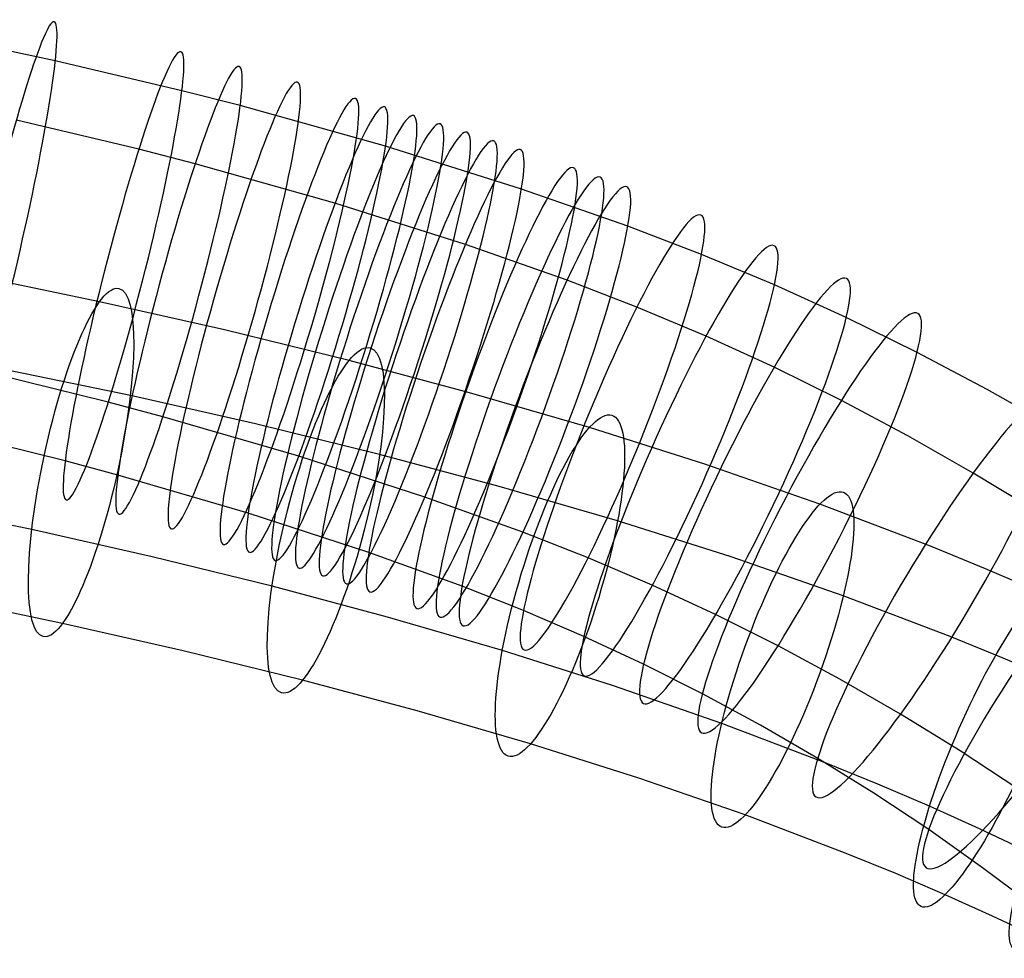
# Model space of a CAD drawing. Extents: x -1634 to -184, y -278 to 263.
# Tile 146 of 242: x -1281 to -1225, y 200 to 253. Entities that reach past the tile are written whole.
import ezdxf

# ---------------------------------------------------------------- set-up
doc = ezdxf.new("R2010")
doc.units = 0
doc.layers.add('PREDEFINITO', color=7, linetype='CONTINUOUS')

msp = doc.modelspace()

# ---------------------------------------------------------------- linework, layer by layer
at = {"layer": 'PREDEFINITO'}
for p, q in [((-1278.598, 250.651, 743.107), (-1285.719, 252.158, 743.618)), ((-1271.492, 248.971, 742.539), (-1278.598, 250.651, 743.107)), ((-1268.219, 248.134, 742.256), (-1271.492, 248.971, 742.539)), ((-1260.063, 245.854, 741.487), (-1268.219, 248.134, 742.256)), ((-1273.911, 245.68, 724.632), (-1280.783, 247.318, 725.247)), ((-1270.752, 244.866, 724.329), (-1273.911, 245.68, 724.632)), ((-1252.435, 243.449, 740.677), (-1260.063, 245.854, 741.487)), ((-1262.9, 242.657, 723.514), (-1270.752, 244.866, 724.329)), ((-1246.461, 241.359, 739.973), (-1252.435, 243.449, 740.677)), ((-1255.583, 240.336, 722.67), (-1262.9, 242.657, 723.514)), ((-1242.328, 239.774, 739.448), (-1246.461, 241.359, 739.973)), ((-1249.875, 238.329, 721.946), (-1255.583, 240.336, 722.67)), ((-1238.238, 238.064, 738.896), (-1242.328, 239.774, 739.448)), ((-1276.109, 237.125, 672.629), (-1283.336, 238.63, 671.071)), ((-1245.952, 236.818, 721.414), (-1249.875, 238.329, 721.946)), ((-1234.204, 236.232, 738.319), (-1238.238, 238.064, 738.896)), ((-1269.099, 235.539, 674.205), (-1276.109, 237.125, 672.629)), ((-1242.073, 235.188, 720.858), (-1245.952, 236.818, 721.414)), ((-1230.229, 234.28, 737.718), (-1234.204, 236.232, 738.319)), ((-1262.109, 233.82, 675.829), (-1269.099, 235.539, 674.205)), ((-1238.247, 233.444, 720.28), (-1242.073, 235.188, 720.858)), ((-1255.357, 232.015, 677.437), (-1262.109, 233.82, 675.829)), ((-1226.289, 232.195, 737.088), (-1230.229, 234.28, 737.718)), ((-1274.386, 231.853, 659.62), (-1281.647, 233.364, 658.055)), ((-1234.479, 231.587, 719.68), (-1238.247, 233.444, 720.28)), ((-1275.626, 231.478, 746.312), (-1282.322, 233.126, 746.834)), ((-1222.417, 229.991, 736.434), (-1226.289, 232.195, 737.088)), ((-1267.367, 230.265, 661.198), (-1274.386, 231.853, 659.62)), ((-1248.623, 230.055, 679.068), (-1255.357, 232.015, 677.437)), ((-1230.743, 229.603, 719.054), (-1234.479, 231.587, 719.68)), ((-1272.554, 230.662, 746.053), (-1275.626, 231.478, 746.312)), ((-1264.932, 228.457, 745.35), (-1272.554, 230.662, 746.053)), ((-1260.394, 228.55, 662.817), (-1267.367, 230.265, 661.198)), ((-1242.143, 227.998, 680.65), (-1248.623, 230.055, 679.068)), ((-1278.045, 228.187, 728.405), (-1284.506, 229.792, 728.973)), ((-1227.072, 227.507, 718.407), (-1230.743, 229.603, 719.054)), ((-1257.851, 226.157, 744.613), (-1264.932, 228.457, 745.35)), ((-1253.69, 226.758, 664.415), (-1260.394, 228.55, 662.817)), ((-1275.087, 227.394, 728.126), (-1278.045, 228.187, 728.405)), ((-1235.682, 225.755, 682.226), (-1242.143, 227.998, 680.65)), ((-1267.769, 225.26, 727.378), (-1275.087, 227.394, 728.126)), ((-1223.469, 225.302, 717.741), (-1227.072, 227.507, 718.407)), ((-1247.037, 224.822, 666.026), (-1253.69, 226.758, 664.415)), ((-1252.353, 224.182, 743.976), (-1257.851, 226.157, 744.613)), ((-1279.918, 224.334, 677.309), (-1286.895, 225.787, 675.804)), ((-1229.481, 223.396, 683.719), (-1235.682, 225.755, 682.226)), ((-1261, 223.044, 726.606), (-1267.769, 225.26, 727.378)), ((-1240.672, 222.801, 667.58), (-1247.037, 224.822, 666.026)), ((-1273.158, 222.805, 678.828), (-1279.918, 224.334, 677.309)), ((-1248.695, 222.745, 743.519), (-1252.353, 224.182, 743.976)), ((-1226.39, 222.135, 684.452), (-1229.481, 223.396, 683.719)), ((-1266.431, 221.151, 680.39), (-1273.158, 222.805, 678.828)), ((-1255.767, 221.152, 725.949), (-1261, 223.044, 726.606)), ((-1245.089, 221.205, 743.04), (-1248.695, 222.745, 743.519)), ((-1234.368, 220.613, 669.117), (-1240.672, 222.801, 667.58)), ((-1223.307, 220.814, 685.17), (-1226.39, 222.135, 684.452)), ((-1259.95, 219.419, 681.934), (-1266.431, 221.151, 680.39)), ((-1252.319, 219.789, 725.485), (-1255.767, 221.152, 725.949)), ((-1241.534, 219.558, 742.538), (-1245.089, 221.205, 743.04)), ((-1278.194, 219.062, 664.3), (-1285.206, 220.522, 662.788)), ((-1228.363, 218.329, 670.564), (-1234.368, 220.613, 669.117)), ((-1253.505, 217.543, 683.495), (-1259.95, 219.419, 681.934)), ((-1248.924, 218.329, 725.002), (-1252.319, 219.789, 725.485)), ((-1238.032, 217.808, 742.015), (-1241.534, 219.558, 742.538)), ((-1271.426, 217.531, 665.821), (-1278.194, 219.062, 664.3)), ((-1245.577, 216.771, 724.499), (-1248.924, 218.329, 725.002)), ((-1225.389, 217.115, 671.268), (-1228.363, 218.329, 670.564)), ((-1234.561, 215.941, 741.467), (-1238.032, 217.808, 742.015)), ((-1264.717, 215.881, 667.379), (-1271.426, 217.531, 665.821)), ((-1247.325, 215.581, 685.004), (-1253.505, 217.543, 683.495)), ((-1242.281, 215.114, 723.977), (-1245.577, 216.771, 724.499)), ((-1222.435, 215.849, 671.957), (-1225.389, 217.115, 671.268)), ((-1258.283, 214.161, 668.912), (-1264.717, 215.881, 667.379)), ((-1241.19, 213.451, 686.5), (-1247.325, 215.581, 685.004)), ((-1231.152, 213.972, 740.897), (-1234.561, 215.941, 741.467)), ((-1239.015, 213.349, 723.433), (-1242.281, 215.114, 723.977)), ((-1251.919, 212.309, 670.453), (-1258.283, 214.161, 668.912)), ((-1227.806, 211.903, 740.306), (-1231.152, 213.972, 740.897)), ((-1235.331, 211.222, 687.912), (-1241.19, 213.451, 686.5)), ((-1235.806, 211.488, 722.87), (-1239.015, 213.349, 723.433)), ((-1245.854, 210.384, 671.934), (-1251.919, 212.309, 670.453)), ((-1224.526, 209.736, 739.695), (-1227.806, 211.903, 740.306)), ((-1232.657, 209.533, 722.289), (-1235.806, 211.488, 722.87)), ((-1232.423, 210.035, 688.6), (-1235.331, 211.222, 687.912)), ((-1239.876, 208.309, 673.392), (-1245.854, 210.384, 671.934)), ((-1229.53, 208.796, 689.275), (-1232.423, 210.035, 688.6)), ((-1229.572, 207.487, 721.692), (-1232.657, 209.533, 722.289)), ((-1226.734, 207.538, 689.913), (-1229.53, 208.796, 689.275)), ((-1234.214, 206.155, 674.756), (-1239.876, 208.309, 673.392)), ((-1226.551, 205.349, 721.078), (-1229.572, 207.487, 721.692)), ((-1223.957, 206.226, 690.533), (-1226.734, 207.538, 689.913)), ((-1231.421, 205.015, 675.417), (-1234.214, 206.155, 674.756)), ((-1223.599, 203.124, 720.448), (-1226.551, 205.349, 721.078)), ((-1228.658, 203.832, 676.061), (-1231.421, 205.015, 675.417)), ((-1226.002, 202.637, 676.668), (-1228.658, 203.832, 676.061)), ((-1223.378, 201.396, 677.253), (-1226.002, 202.637, 676.668))]:
    msp.add_line(p, q, dxfattribs=at)
at = {"layer": 'PREDEFINITO', "extrusion": (0.971775, -0.222898, -0.077266)}
msp.add_circle((-52.37, 633.176, -1355.796), 12.94, dxfattribs=at)
at = {"layer": 'PREDEFINITO', "extrusion": (0.965404, -0.246488, -0.085075)}
msp.add_circle((-84.196, 622.705, -1352.044), 12.987, dxfattribs=at)
at = {"layer": 'PREDEFINITO', "extrusion": (0.962048, -0.257997, -0.088884)}
msp.add_circle((-99.737, 617.635, -1350.081), 13.009, dxfattribs=at)
at = {"layer": 'PREDEFINITO', "extrusion": (0.958401, -0.26991, -0.092827)}
msp.add_circle((-115.839, 612.417, -1347.941), 13.031, dxfattribs=at)
at = {"layer": 'PREDEFINITO', "extrusion": (0.954437, -0.282239, -0.096907)}
msp.add_circle((-132.521, 607.05, -1345.599), 13.052, dxfattribs=at)
at = {"layer": 'PREDEFINITO', "extrusion": (0.95233, -0.28856, -0.098999)}
msp.add_circle((-141.081, 604.313, -1344.345), 13.063, dxfattribs=at)
at = {"layer": 'PREDEFINITO', "extrusion": (0.950135, -0.294988, -0.101126)}
msp.add_circle((-149.791, 601.54, -1343.03), 13.074, dxfattribs=at)
at = {"layer": 'PREDEFINITO', "extrusion": (0.948021, -0.301033, -0.103126)}
msp.add_circle((-157.989, 598.941, -1341.756), 13.083, dxfattribs=at)
at = {"layer": 'PREDEFINITO', "extrusion": (0.945827, -0.307169, -0.105156)}
msp.add_circle((-166.316, 596.314, -1340.424), 13.093, dxfattribs=at)
at = {"layer": 'PREDEFINITO', "extrusion": (0.94355, -0.313397, -0.107217)}
msp.add_circle((-174.775, 593.658, -1339.03), 13.103, dxfattribs=at)
at = {"layer": 'PREDEFINITO', "extrusion": (0.941188, -0.319714, -0.109309)}
msp.add_circle((-183.36, 590.974, -1337.573), 13.112, dxfattribs=at)
at = {"layer": 'PREDEFINITO', "extrusion": (0.936198, -0.332614, -0.113581)}
msp.add_circle((-200.916, 585.528, -1334.453), 13.131, dxfattribs=at)
at = {"layer": 'PREDEFINITO', "extrusion": (0.933556, -0.339224, -0.115762)}
msp.add_circle((-209.924, 582.769, -1332.778), 13.14, dxfattribs=at)
at = {"layer": 'PREDEFINITO', "extrusion": (0.930536, -0.346688, -0.117938)}
msp.add_circle((-220.091, 580.054, -1330.825), 13.149, dxfattribs=at)
at = {"layer": 'PREDEFINITO', "extrusion": (0.919436, -0.373319, -0.12357)}
msp.add_circle((-256.345, 573.362, -1323.127), 13.174, dxfattribs=at)
at = {"layer": 'PREDEFINITO', "extrusion": (0.907211, -0.400391, -0.129054)}
msp.add_circle((-293.349, 567.111, -1314.02), 13.197, dxfattribs=at)
at = {"layer": 'PREDEFINITO', "extrusion": (0.894159, -0.427096, -0.13442)}
msp.add_circle((-330.02, 561.257, -1303.713), 13.22, dxfattribs=at)
at = {"layer": 'PREDEFINITO', "extrusion": (0.955321, -0.207386, 0.210599)}
msp.add_circle((-48.038, 926.508, -1126.616), 10, dxfattribs=at)
at = {"layer": 'PREDEFINITO', "extrusion": (0.880288, -0.453417, -0.139664)}
msp.add_circle((-366.331, 555.819, -1292.215), 13.242, dxfattribs=at)
at = {"layer": 'PREDEFINITO', "extrusion": (0.944394, -0.242116, 0.222485)}
msp.add_circle((-95.95, 939.479, -1098.178), 10, dxfattribs=at)
at = {"layer": 'PREDEFINITO', "extrusion": (0.849922, -0.505155, -0.149837)}
msp.add_circle((-438.227, 546.202, -1265.486), 13.282, dxfattribs=at)
at = {"layer": 'PREDEFINITO', "extrusion": (0.931807, -0.283229, 0.226973)}
msp.add_circle((-151.98, 943.262, -1074.504), 10, dxfattribs=at)
at = {"layer": 'PREDEFINITO', "extrusion": (0.816408, -0.555024, -0.159455)}
msp.add_circle((-508.231, 538.486, -1234.07), 13.316, dxfattribs=at)
at = {"layer": 'PREDEFINITO', "extrusion": (0.916329, -0.332939, 0.22247)}
msp.add_circle((-218.714, 936.125, -1055.679), 10, dxfattribs=at)
at = {"layer": 'PREDEFINITO', "extrusion": (0.895848, -0.393274, 0.20686)}
msp.add_circle((-298.392, 915.765, -1041.003), 10, dxfattribs=at)
at = {"layer": 'PREDEFINITO', "extrusion": (0.882757, -0.427858, 0.194109)}
msp.add_circle((-343.534, 899.836, -1034.653), 10, dxfattribs=at)

doc.saveas('drawing.dxf')
